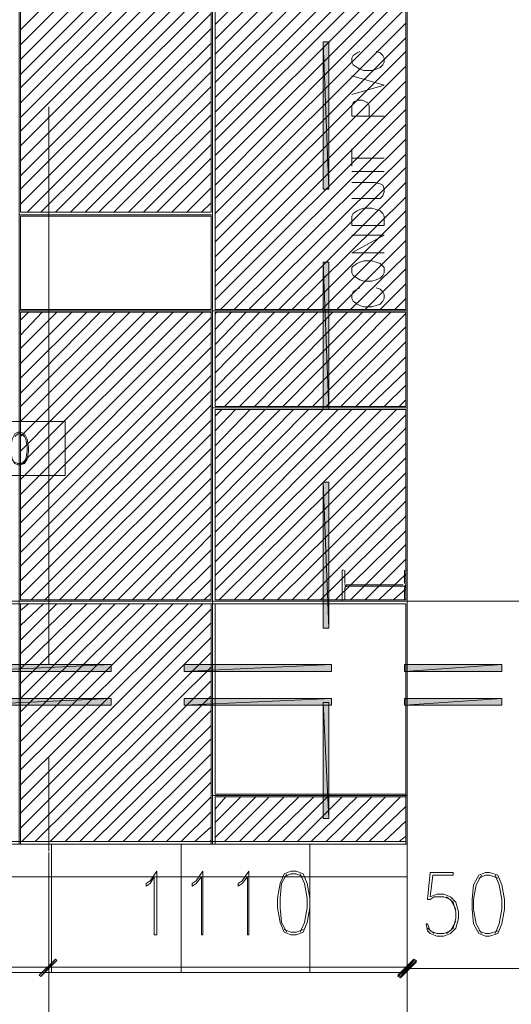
# Model space of a CAD drawing. Header units: millimetres. Extents: x 17 to 403, y 12 to 285.
# Tile 32 of 145: x 133 to 149, y 63 to 94. Entities that reach past the tile are written whole.
import ezdxf

# ---------------------------------------------------------------- set-up
doc = ezdxf.new("R2010")
doc.units = ezdxf.units.MM
doc.layers.add('FILL_000000', color=7, linetype='Continuous')
doc.layers.add('LINE_000000', color=7, linetype='Continuous')
doc.layers.add('LINE_929498', color=7, linetype='Continuous', true_color=0x929498)

msp = doc.modelspace()

# ---------------------------------------------------------------- hatches: boundary and pattern name
at = {"layer": 'FILL_000000'}
h = msp.add_hatch(color=7, dxfattribs=at)
h.dxf.hatch_style = 1
h.paths.add_polyline_path([(142.917, 93.345), (142.748, 93.345), (142.917, 88.731), (142.917, 93.345)])
h = msp.add_hatch(color=7, dxfattribs=at)
h.dxf.hatch_style = 1
h.paths.add_polyline_path([(142.748, 93.345), (142.917, 88.731), (142.748, 88.731), (142.748, 93.345)])
h = msp.add_hatch(color=7, dxfattribs=at)
h.dxf.hatch_style = 1
h.paths.add_polyline_path([(142.917, 86.445), (142.748, 86.445), (142.917, 81.83), (142.917, 86.445)])
h = msp.add_hatch(color=7, dxfattribs=at)
h.dxf.hatch_style = 1
h.paths.add_polyline_path([(142.748, 86.445), (142.917, 81.83), (142.748, 81.83), (142.748, 86.445)])
h = msp.add_hatch(color=7, dxfattribs=at)
h.dxf.hatch_style = 1
h.paths.add_polyline_path([(142.917, 79.544), (142.748, 79.544), (142.917, 74.972), (142.917, 79.544)])
h = msp.add_hatch(color=7, dxfattribs=at)
h.dxf.hatch_style = 1
h.paths.add_polyline_path([(142.748, 79.544), (142.917, 74.972), (142.748, 74.972), (142.748, 79.544)])
h = msp.add_hatch(color=7, dxfattribs=at)
h.dxf.hatch_style = 1
h.paths.add_polyline_path([(131.487, 73.829), (131.487, 73.618), (136.102, 73.829), (131.487, 73.829)])
h = msp.add_hatch(color=7, dxfattribs=at)
h.dxf.hatch_style = 1
h.paths.add_polyline_path([(131.487, 73.618), (136.102, 73.829), (136.102, 73.618), (131.487, 73.618)])
h = msp.add_hatch(color=7, dxfattribs=at)
h.dxf.hatch_style = 1
h.paths.add_polyline_path([(138.388, 73.829), (138.388, 73.618), (143.002, 73.829), (138.388, 73.829)])
h = msp.add_hatch(color=7, dxfattribs=at)
h.dxf.hatch_style = 1
h.paths.add_polyline_path([(138.388, 73.618), (143.002, 73.829), (143.002, 73.618), (138.388, 73.618)])
h = msp.add_hatch(color=7, dxfattribs=at)
h.dxf.hatch_style = 1
h.paths.add_polyline_path([(145.288, 73.829), (145.288, 73.618), (148.336, 73.829), (145.288, 73.829)])
h = msp.add_hatch(color=7, dxfattribs=at)
h.dxf.hatch_style = 1
h.paths.add_polyline_path([(145.288, 73.618), (148.336, 73.829), (148.336, 73.618), (145.288, 73.618)])
h = msp.add_hatch(color=7, dxfattribs=at)
h.dxf.hatch_style = 1
h.paths.add_polyline_path([(131.487, 72.771), (131.487, 72.559), (136.102, 72.771), (131.487, 72.771)])
h = msp.add_hatch(color=7, dxfattribs=at)
h.dxf.hatch_style = 1
h.paths.add_polyline_path([(131.487, 72.559), (136.102, 72.771), (136.102, 72.559), (131.487, 72.559)])
h = msp.add_hatch(color=7, dxfattribs=at)
h.dxf.hatch_style = 1
h.paths.add_polyline_path([(138.388, 72.771), (138.388, 72.559), (143.002, 72.771), (138.388, 72.771)])
h = msp.add_hatch(color=7, dxfattribs=at)
h.dxf.hatch_style = 1
h.paths.add_polyline_path([(138.388, 72.559), (143.002, 72.771), (143.002, 72.559), (138.388, 72.559)])
h = msp.add_hatch(color=7, dxfattribs=at)
h.dxf.hatch_style = 1
h.paths.add_polyline_path([(142.917, 72.644), (142.748, 72.644), (142.917, 69.003), (142.917, 72.644)])
h = msp.add_hatch(color=7, dxfattribs=at)
h.dxf.hatch_style = 1
h.paths.add_polyline_path([(142.748, 72.644), (142.917, 69.003), (142.748, 69.003), (142.748, 72.644)])
h = msp.add_hatch(color=7, dxfattribs=at)
h.dxf.hatch_style = 1
h.paths.add_polyline_path([(145.288, 72.771), (145.288, 72.559), (148.336, 72.771), (145.288, 72.771)])
h = msp.add_hatch(color=7, dxfattribs=at)
h.dxf.hatch_style = 1
h.paths.add_polyline_path([(145.288, 72.559), (148.336, 72.771), (148.336, 72.559), (145.288, 72.559)])
h = msp.add_hatch(color=7, dxfattribs=at)
h.dxf.hatch_style = 1
h.paths.add_polyline_path([(133.858, 64.093), (133.9, 64.05), (134.366, 64.601), (133.858, 64.093)])
h = msp.add_hatch(color=7, dxfattribs=at)
h.dxf.hatch_style = 1
h.paths.add_polyline_path([(134.366, 64.601), (133.9, 64.05), (133.858, 64.093), (134.366, 64.601)])
h = msp.add_hatch(color=7, dxfattribs=at)
h.dxf.hatch_style = 1
h.paths.add_polyline_path([(133.9, 64.05), (134.366, 64.601), (134.408, 64.558), (133.9, 64.05)])
h = msp.add_hatch(color=7, dxfattribs=at)
h.dxf.hatch_style = 1
h.paths.add_polyline_path([(134.408, 64.558), (134.366, 64.601), (133.9, 64.05), (134.408, 64.558)])
h = msp.add_hatch(color=7, dxfattribs=at)
h.dxf.hatch_style = 1
h.paths.add_polyline_path([(145.076, 64.093), (145.161, 64.05), (145.584, 64.601), (145.076, 64.093)])
h = msp.add_hatch(color=7, dxfattribs=at)
h.dxf.hatch_style = 1
h.paths.add_polyline_path([(145.584, 64.558), (145.161, 64.008), (145.076, 64.05), (145.584, 64.558)])
h = msp.add_hatch(color=7, dxfattribs=at)
h.dxf.hatch_style = 1
h.paths.add_polyline_path([(145.161, 64.05), (145.584, 64.601), (145.669, 64.558), (145.161, 64.05)])
h = msp.add_hatch(color=7, dxfattribs=at)
h.dxf.hatch_style = 1
h.paths.add_polyline_path([(145.669, 64.516), (145.584, 64.558), (145.161, 64.008), (145.669, 64.516)])

# ---------------------------------------------------------------- linework, layer by layer
at = {"layer": 'LINE_000000', "lineweight": 0}
for p, q in [((133.265, 93.726), (139.234, 99.695)), ((133.265, 93.26), (139.234, 99.229)), ((133.265, 92.795), (139.234, 98.764)), ((133.265, 92.329), (139.234, 98.298)), ((133.265, 91.906), (139.234, 97.875)), ((133.265, 91.44), (139.234, 97.409)), ((133.265, 90.974), (139.234, 96.943)), ((139.361, 93.895), (142.452, 96.986)), ((139.361, 93.43), (142.917, 96.986)), ((139.361, 92.964), (143.383, 96.986)), ((139.361, 92.498), (143.849, 96.986)), ((139.361, 92.075), (144.272, 96.986)), ((139.361, 91.609), (144.738, 96.986)), ((139.361, 91.144), (145.203, 96.986)), ((139.361, 90.678), (145.33, 96.647)), ((133.265, 90.551), (139.234, 96.52)), ((133.265, 90.085), (139.234, 96.054)), ((139.361, 90.255), (145.33, 96.224)), ((139.361, 89.789), (145.33, 95.758)), ((133.265, 89.62), (139.234, 95.589)), ((133.265, 89.154), (139.234, 95.123)), ((139.361, 89.323), (145.33, 95.292)), ((139.361, 88.858), (145.33, 94.869)), ((133.265, 88.731), (139.234, 94.7)), ((133.265, 88.265), (139.234, 94.234)), ((139.361, 88.434), (145.33, 94.403)), ((139.361, 87.969), (145.33, 93.938)), ((133.477, 88.011), (139.234, 93.768)), ((133.9, 88.011), (139.234, 93.303)), ((139.361, 87.503), (145.33, 93.472)), ((145.373, 93.26), (145.373, 75.734)), ((139.361, 87.08), (145.33, 93.049)), ((134.366, 88.011), (139.234, 92.879)), ((134.832, 88.011), (139.234, 92.414)), ((139.361, 86.614), (145.33, 92.583)), ((139.361, 86.148), (145.33, 92.117)), ((135.297, 88.011), (139.234, 91.948)), ((135.721, 88.011), (139.234, 91.482)), ((139.361, 85.683), (145.33, 91.652)), ((134.154, 91.313), (134.154, 73.829)), ((136.186, 88.011), (139.234, 91.059)), ((139.361, 85.259), (145.33, 91.228)), ((139.531, 84.963), (145.33, 90.763)), ((136.652, 88.011), (139.234, 90.593)), ((137.118, 88.011), (139.234, 90.128)), ((139.954, 84.963), (145.33, 90.297)), ((140.42, 84.963), (145.33, 89.831)), ((143.637, 89.45), (143.637, 90.001)), ((137.541, 88.011), (139.234, 89.704)), ((143.637, 89.704), (144.653, 89.704)), ((138.007, 88.011), (139.234, 89.239)), ((140.885, 84.963), (145.33, 89.408)), ((143.637, 89.281), (144.653, 89.281)), ((141.351, 84.963), (145.33, 88.942)), ((138.472, 88.011), (139.234, 88.773)), ((138.938, 88.011), (139.234, 88.307)), ((141.774, 84.963), (145.33, 88.477)), ((142.24, 84.963), (145.33, 88.053)), ((142.706, 84.963), (145.33, 87.588)), ((143.171, 84.963), (145.33, 87.122)), ((143.595, 84.963), (145.33, 86.656)), ((144.06, 84.963), (145.33, 86.233)), ((144.526, 84.963), (145.33, 85.767)), ((144.992, 84.963), (145.33, 85.302)), ((133.265, 84.624), (133.519, 84.878)), ((133.265, 84.159), (133.943, 84.878)), ((133.265, 83.735), (134.408, 84.878)), ((133.265, 83.27), (134.874, 84.878)), ((133.265, 82.804), (135.34, 84.878)), ((133.265, 82.338), (135.763, 84.878)), ((133.265, 81.915), (136.229, 84.878)), ((133.265, 81.449), (136.694, 84.878)), ((133.265, 80.984), (137.16, 84.878)), ((133.265, 80.518), (137.583, 84.878)), ((133.265, 80.095), (138.049, 84.878)), ((133.265, 79.629), (138.515, 84.878)), ((133.265, 79.163), (138.98, 84.878)), ((139.361, 84.794), (139.404, 84.878)), ((139.361, 84.328), (139.869, 84.878)), ((139.361, 83.862), (140.335, 84.878)), ((139.361, 83.439), (140.758, 84.878)), ((139.361, 82.973), (141.224, 84.878)), ((139.361, 82.508), (141.69, 84.878)), ((139.361, 82.084), (142.155, 84.878)), ((139.658, 81.915), (142.579, 84.878)), ((140.123, 81.915), (143.044, 84.878)), ((140.589, 81.915), (143.51, 84.878)), ((141.012, 81.915), (143.976, 84.878)), ((141.478, 81.915), (144.399, 84.878)), ((141.944, 81.915), (144.865, 84.878)), ((133.265, 78.698), (139.234, 84.709)), ((142.409, 81.915), (145.33, 84.836)), ((142.833, 81.915), (145.33, 84.413)), ((133.265, 78.274), (139.234, 84.243)), ((143.298, 81.915), (145.33, 83.947)), ((133.265, 77.809), (139.234, 83.778)), ((143.764, 81.915), (145.33, 83.481)), ((133.265, 77.343), (139.234, 83.312)), ((133.265, 76.92), (139.234, 82.889)), ((144.187, 81.915), (145.33, 83.016)), ((133.265, 76.454), (139.234, 82.423)), ((144.653, 81.915), (145.33, 82.592)), ((145.119, 81.915), (145.33, 82.127)), ((133.265, 75.988), (139.234, 81.957)), ((139.361, 81.619), (139.573, 81.83)), ((139.361, 81.153), (139.996, 81.83)), ((139.361, 80.687), (140.462, 81.83)), ((139.361, 80.264), (140.928, 81.83)), ((139.361, 79.798), (141.393, 81.83)), ((139.361, 79.333), (141.817, 81.83)), ((139.361, 78.867), (142.282, 81.83)), ((139.361, 78.444), (142.748, 81.83)), ((139.361, 77.978), (143.214, 81.83)), ((139.361, 77.512), (143.637, 81.83)), ((139.361, 77.047), (144.103, 81.83)), ((139.361, 76.623), (144.568, 81.83)), ((139.361, 76.158), (145.034, 81.83)), ((133.604, 75.861), (139.234, 81.492)), ((139.488, 75.861), (145.33, 81.661)), ((139.954, 75.861), (145.33, 81.238)), ((134.027, 75.861), (139.234, 81.068)), ((134.493, 75.861), (139.234, 80.603)), ((140.42, 75.861), (145.33, 80.772)), ((140.843, 75.861), (145.33, 80.306)), ((134.959, 75.861), (139.234, 80.137)), ((135.424, 75.861), (139.234, 79.671)), ((141.309, 75.861), (145.33, 79.841)), ((141.774, 75.861), (145.33, 79.417)), ((135.848, 75.861), (139.234, 79.248)), ((136.313, 75.861), (139.234, 78.782)), ((142.24, 75.861), (145.33, 78.952)), ((142.663, 75.861), (145.33, 78.486)), ((136.779, 75.861), (139.234, 78.317)), ((137.245, 75.861), (139.234, 77.893)), ((143.129, 75.861), (145.33, 78.02)), ((143.595, 75.861), (145.33, 77.597)), ((137.668, 75.861), (139.234, 77.428)), ((138.134, 75.861), (139.234, 76.962)), ((144.06, 75.861), (145.33, 77.131)), ((143.383, 76.793), (143.383, 76.793)), ((143.425, 76.369), (143.425, 76.793)), ((144.484, 75.861), (145.33, 76.666)), ((145.288, 76.793), (145.288, 76.369)), ((145.33, 76.793), (145.33, 76.793)), ((138.599, 75.861), (139.234, 76.496)), ((143.425, 75.861), (143.425, 76.242)), ((145.246, 76.327), (143.468, 76.327)), ((143.468, 76.285), (145.246, 76.285)), ((145.288, 76.242), (145.288, 75.861)), ((139.023, 75.861), (139.234, 76.073)), ((144.949, 75.861), (145.33, 76.2)), ((135.678, 75.819), (118.195, 75.819)), ((133.265, 75.523), (133.519, 75.734)), ((133.265, 75.057), (133.985, 75.734)), ((133.265, 74.591), (134.408, 75.734)), ((133.265, 74.168), (134.874, 75.734)), ((133.265, 73.702), (135.34, 75.734)), ((133.265, 73.237), (135.805, 75.734)), ((133.265, 72.771), (136.229, 75.734)), ((133.265, 72.348), (136.694, 75.734)), ((133.265, 71.882), (137.16, 75.734)), ((133.265, 71.416), (137.583, 75.734)), ((133.265, 70.951), (138.049, 75.734)), ((133.265, 70.527), (138.515, 75.734)), ((133.265, 70.062), (138.98, 75.734)), ((141.52, 75.819), (138.599, 75.819)), ((143.383, 75.861), (143.383, 75.861)), ((161.967, 75.819), (144.441, 75.819)), ((145.33, 75.861), (145.33, 75.861)), ((133.265, 69.596), (139.234, 75.565)), ((133.265, 69.173), (139.234, 75.142)), ((133.265, 68.707), (139.234, 74.676)), ((133.308, 68.284), (139.234, 74.21)), ((148.336, 73.829), (148.336, 73.618)), ((133.731, 68.284), (139.234, 73.745)), ((134.197, 68.284), (139.234, 73.321)), ((134.662, 68.284), (139.234, 72.856)), ((145.373, 72.813), (145.373, 69.892)), ((148.336, 72.771), (148.336, 72.559)), ((135.128, 68.284), (139.234, 72.39)), ((135.551, 68.284), (139.234, 71.924)), ((136.017, 68.284), (139.234, 71.501)), ((136.483, 68.284), (139.234, 71.035)), ((134.154, 70.908), (134.154, 67.987)), ((136.948, 68.284), (139.234, 70.57)), ((137.372, 68.284), (139.234, 70.146)), ((137.837, 68.284), (139.234, 69.681)), ((139.361, 69.3), (139.7, 69.681)), ((139.361, 68.876), (140.166, 69.681)), ((139.361, 68.411), (140.631, 69.681)), ((139.658, 68.284), (141.055, 69.681)), ((140.123, 68.284), (141.52, 69.681)), ((140.547, 68.284), (141.986, 69.681)), ((141.012, 68.284), (142.452, 69.681)), ((141.478, 68.284), (142.875, 69.681)), ((141.944, 68.284), (143.341, 69.681)), ((142.367, 68.284), (143.806, 69.681)), ((142.833, 68.284), (144.272, 69.681)), ((143.298, 68.284), (144.695, 69.681)), ((143.764, 68.284), (145.161, 69.681)), ((138.303, 68.284), (139.234, 69.215)), ((144.187, 68.284), (145.33, 69.384)), ((142.917, 69.003), (142.748, 69.003)), ((144.653, 68.284), (145.33, 68.919)), ((138.726, 68.284), (139.234, 68.749)), ((139.192, 68.284), (139.234, 68.326)), ((145.119, 68.284), (145.33, 68.453)), ((74.507, 68.199), (145.373, 68.199)), ((134.154, 67.945), (134.154, 63.585)), ((134.154, 67.945), (134.154, 63.585)), ((134.239, 64.177), (134.239, 68.199)), ((138.303, 64.177), (138.303, 68.199)), ((142.325, 64.177), (142.325, 68.199)), ((145.373, 67.945), (145.373, 63.542)), ((145.373, 67.945), (145.373, 63.585)), ((146.092, 67.31), (146.008, 66.463)), ((74.507, 67.183), (145.373, 67.183)), ((145.373, 66.971), (145.373, 55.965)), ((146.177, 67.225), (146.092, 66.548)), ((146.219, 65.405), (146.008, 65.574)), ((134.154, 65.066), (134.154, 55.965)), ((123.656, 64.347), (134.154, 64.347)), ((145.373, 64.347), (134.154, 64.347)), ((145.373, 64.304), (150.41, 64.304))]:
    msp.add_line(p, q, dxfattribs=at)
for points in [[(96.774, 126.407), (96.774, 75.819), (145.373, 75.819), (145.373, 126.407), (96.774, 126.407)], [(142.917, 93.345), (142.748, 93.345), (142.917, 88.731), (142.917, 93.345)], [(142.748, 93.345), (142.917, 88.731), (142.748, 88.731), (142.748, 93.345)], [(144.653, 87.588), (143.637, 87.588), (143.637, 87.884), (143.679, 87.969), (143.806, 88.053), (143.891, 88.096), (144.018, 88.138), (144.272, 88.138), (144.399, 88.096), (144.526, 88.053), (144.611, 87.969), (144.653, 87.884), (144.653, 87.588)], [(142.917, 86.445), (142.748, 86.445), (142.917, 81.83), (142.917, 86.445)], [(142.748, 86.445), (142.917, 81.83), (142.748, 81.83), (142.748, 86.445)], [(143.637, 86.106), (143.679, 86.021), (143.806, 85.937), (143.891, 85.894), (144.018, 85.852), (144.272, 85.852), (144.399, 85.894), (144.526, 85.937), (144.611, 86.021), (144.653, 86.106), (144.653, 86.275), (144.611, 86.318), (144.526, 86.402), (144.399, 86.445), (144.272, 86.487), (144.018, 86.487), (143.891, 86.445), (143.806, 86.402), (143.679, 86.318), (143.637, 86.275), (143.637, 86.106)], [(125.688, 81.449), (125.688, 79.756), (134.662, 79.756), (134.662, 81.449), (125.688, 81.449)], [(133.181, 81.111), (133.096, 81.068), (133.011, 80.899), (132.969, 80.645), (132.969, 80.518), (133.011, 80.264), (133.096, 80.137), (133.181, 80.095), (133.265, 80.095), (133.392, 80.137), (133.477, 80.264), (133.519, 80.518), (133.519, 80.645), (133.477, 80.899), (133.392, 81.068), (133.265, 81.111), (133.181, 81.111)], [(142.917, 79.544), (142.748, 79.544), (142.917, 74.972), (142.917, 79.544)], [(142.748, 79.544), (142.917, 74.972), (142.748, 74.972), (142.748, 79.544)], [(96.774, 68.199), (96.774, 75.819), (145.373, 75.819), (145.373, 68.199), (96.774, 68.199)], [(96.859, 68.284), (96.859, 75.734), (145.33, 75.734), (145.33, 68.284), (96.859, 68.284)], [(131.487, 73.829), (131.487, 73.618), (136.102, 73.829), (131.487, 73.829)], [(131.487, 73.618), (136.102, 73.829), (136.102, 73.618), (131.487, 73.618)], [(138.388, 73.829), (138.388, 73.618), (143.002, 73.829), (138.388, 73.829)], [(138.388, 73.618), (143.002, 73.829), (143.002, 73.618), (138.388, 73.618)], [(145.288, 73.829), (145.288, 73.618), (148.336, 73.829), (145.288, 73.829)], [(145.288, 73.618), (148.336, 73.829), (148.336, 73.618), (145.288, 73.618)], [(131.487, 72.771), (131.487, 72.559), (136.102, 72.771), (131.487, 72.771)], [(131.487, 72.559), (136.102, 72.771), (136.102, 72.559), (131.487, 72.559)], [(138.388, 72.771), (138.388, 72.559), (143.002, 72.771), (138.388, 72.771)], [(138.388, 72.559), (143.002, 72.771), (143.002, 72.559), (138.388, 72.559)], [(142.917, 72.644), (142.748, 72.644), (142.917, 69.003), (142.917, 72.644)], [(142.748, 72.644), (142.917, 69.003), (142.748, 69.003), (142.748, 72.644)], [(145.288, 72.771), (145.288, 72.559), (148.336, 72.771), (145.288, 72.771)], [(145.288, 72.559), (148.336, 72.771), (148.336, 72.559), (145.288, 72.559)], [(141.732, 67.352), (141.52, 67.268), (141.393, 66.971), (141.309, 66.506), (141.309, 66.209), (141.393, 65.744), (141.52, 65.447), (141.732, 65.363), (141.901, 65.363), (142.113, 65.447), (142.24, 65.744), (142.325, 66.209), (142.325, 66.506), (142.24, 66.971), (142.113, 67.268), (141.901, 67.352), (141.732, 67.352)], [(147.828, 67.31), (147.616, 67.225), (147.447, 66.929), (147.405, 66.463), (147.405, 66.167), (147.447, 65.701), (147.616, 65.405), (147.828, 65.32), (147.955, 65.32), (148.209, 65.405), (148.336, 65.701), (148.421, 66.167), (148.421, 66.463), (148.336, 66.929), (148.209, 67.225), (147.955, 67.31), (147.828, 67.31)], [(133.858, 64.093), (133.9, 64.05), (134.366, 64.601), (133.858, 64.093)], [(134.366, 64.601), (133.9, 64.05), (133.858, 64.093), (134.366, 64.601)], [(133.9, 64.05), (134.366, 64.601), (134.408, 64.558), (133.9, 64.05)], [(134.408, 64.558), (134.366, 64.601), (133.9, 64.05), (134.408, 64.558)], [(145.076, 64.093), (145.161, 64.05), (145.584, 64.601), (145.076, 64.093)], [(145.584, 64.558), (145.161, 64.008), (145.076, 64.05), (145.584, 64.558)], [(145.161, 64.05), (145.584, 64.601), (145.669, 64.558), (145.161, 64.05)], [(145.669, 64.516), (145.584, 64.558), (145.161, 64.008), (145.669, 64.516)]]:
    msp.add_lwpolyline(points, close=True, dxfattribs=at)
for points in [[(143.891, 93.049), (143.806, 93.006), (143.679, 92.922), (143.637, 92.837), (143.637, 92.71), (143.679, 92.625), (143.806, 92.541), (143.891, 92.498), (144.018, 92.456), (144.272, 92.456), (144.399, 92.498), (144.526, 92.541), (144.611, 92.625), (144.653, 92.71), (144.653, 92.837), (144.611, 92.922), (144.526, 93.006), (144.399, 93.049)], [(143.637, 91.694), (144.653, 91.99), (143.637, 92.287)], [(144.653, 91.017), (143.637, 91.017), (143.637, 91.355), (143.679, 91.44), (143.722, 91.482), (143.849, 91.525), (143.976, 91.525), (144.06, 91.482), (144.145, 91.44), (144.187, 91.355), (144.187, 91.017)], [(143.637, 88.434), (144.357, 88.434), (144.526, 88.434), (144.611, 88.519), (144.653, 88.646), (144.653, 88.731), (144.611, 88.858), (144.526, 88.9), (144.357, 88.942), (143.637, 88.942)], [(144.653, 86.741), (143.637, 86.741), (144.653, 87.291), (143.637, 87.291)], [(143.891, 85.64), (143.806, 85.598), (143.679, 85.513), (143.637, 85.429), (143.637, 85.302), (143.679, 85.217), (143.806, 85.132), (143.891, 85.09), (144.018, 85.048), (144.272, 85.048), (144.399, 85.09), (144.526, 85.132), (144.611, 85.217), (144.653, 85.302), (144.653, 85.429), (144.611, 85.513), (144.526, 85.598), (144.399, 85.64)], [(133.392, 80.984), (133.265, 81.068), (133.181, 81.068), (133.096, 80.984)], [(133.35, 80.137), (133.435, 80.264), (133.477, 80.518), (133.477, 80.645), (133.435, 80.899), (133.35, 81.068)], [(133.096, 80.179), (133.181, 80.137), (133.265, 80.137), (133.392, 80.179)], [(143.383, 76.793), (143.341, 76.793), (143.341, 75.819), (143.383, 75.819)], [(145.33, 75.819), (145.373, 75.819), (145.373, 76.793), (145.33, 76.793)], [(143.425, 76.348), (143.427, 76.335), (143.43, 76.323), (143.436, 76.313), (143.444, 76.303), (143.453, 76.296), (143.464, 76.29), (143.476, 76.286), (143.489, 76.285)], [(143.489, 76.285), (143.476, 76.283), (143.464, 76.28), (143.453, 76.274), (143.444, 76.266), (143.436, 76.257), (143.43, 76.246), (143.427, 76.234), (143.425, 76.221)], [(145.267, 76.285), (145.28, 76.286), (145.292, 76.29), (145.302, 76.296), (145.312, 76.303), (145.319, 76.313), (145.325, 76.323), (145.329, 76.335), (145.33, 76.348)], [(145.33, 76.221), (145.329, 76.234), (145.325, 76.246), (145.319, 76.257), (145.312, 76.266), (145.302, 76.274), (145.292, 76.28), (145.28, 76.283), (145.267, 76.285)], [(74.507, 68.199), (74.507, 64.177), (145.373, 64.177), (145.373, 68.199)], [(137.202, 66.971), (137.329, 67.056), (137.541, 67.352), (137.541, 65.363)], [(138.642, 66.971), (138.769, 67.056), (138.98, 67.352), (138.98, 65.363)], [(140.081, 66.971), (140.208, 67.056), (140.42, 67.352), (140.42, 65.363)], [(146.092, 67.31), (146.812, 67.31), (146.812, 67.225), (146.177, 67.225)], [(137.202, 66.971), (137.202, 66.887), (137.329, 66.971), (137.456, 67.183), (137.456, 65.363), (137.541, 65.363)], [(138.642, 66.971), (138.642, 66.887), (138.769, 66.971), (138.938, 67.183), (138.938, 65.363), (138.98, 65.363)], [(140.081, 66.971), (140.081, 66.887), (140.208, 66.971), (140.377, 67.183), (140.377, 65.363), (140.42, 65.363)], [(141.605, 67.268), (141.436, 66.971), (141.393, 66.506), (141.393, 66.209), (141.436, 65.744), (141.605, 65.447)], [(142.113, 67.183), (141.901, 67.268), (141.732, 67.268), (141.52, 67.183)], [(142.028, 65.447), (142.155, 65.744), (142.24, 66.209), (142.24, 66.506), (142.155, 66.971), (142.028, 67.268)], [(147.701, 67.225), (147.532, 66.929), (147.447, 66.463), (147.447, 66.167), (147.532, 65.701), (147.701, 65.405)], [(148.209, 67.141), (147.955, 67.225), (147.828, 67.225), (147.616, 67.141)], [(148.124, 65.405), (148.251, 65.701), (148.336, 66.167), (148.336, 66.463), (148.251, 66.929), (148.124, 67.225)], [(146.092, 66.548), (146.304, 66.633), (146.516, 66.633), (146.727, 66.548), (146.897, 66.379), (146.981, 66.082), (146.981, 65.871), (146.897, 65.574), (146.727, 65.405), (146.516, 65.32), (146.304, 65.32), (146.092, 65.405), (146.008, 65.49), (145.965, 65.701), (146.008, 65.701)], [(146.008, 66.463), (146.092, 66.463), (146.219, 66.548), (146.516, 66.548), (146.727, 66.463), (146.897, 66.167)], [(146.6, 66.548), (146.812, 66.379), (146.897, 66.082), (146.897, 65.871), (146.812, 65.574), (146.6, 65.405)], [(146.897, 65.786), (146.727, 65.49), (146.516, 65.405), (146.304, 65.405), (146.092, 65.49), (146.008, 65.701)], [(141.52, 65.532), (141.732, 65.447), (141.901, 65.447), (142.113, 65.532)], [(147.616, 65.49), (147.828, 65.405), (147.955, 65.405), (148.209, 65.49)]]:
    msp.add_lwpolyline(points, dxfattribs=at)
at = {"layer": 'LINE_929498', "lineweight": 0}
for points in [[(139.277, 100.076), (139.277, 87.926), (133.223, 87.926), (133.223, 100.076), (139.277, 100.076)], [(139.234, 100.034), (139.234, 88.011), (133.265, 88.011), (133.265, 100.034), (139.234, 100.034)], [(145.373, 97.07), (145.373, 84.921), (139.277, 84.921), (139.277, 97.07), (145.373, 97.07)], [(145.33, 96.986), (145.33, 84.963), (139.361, 84.963), (139.361, 96.986), (145.33, 96.986)], [(139.277, 87.926), (139.277, 84.921), (133.223, 84.921), (133.223, 87.926), (139.277, 87.926)], [(139.234, 87.884), (139.234, 84.963), (133.265, 84.963), (133.265, 87.884), (139.234, 87.884)], [(139.277, 84.921), (139.277, 75.819), (133.223, 75.819), (133.223, 84.921), (139.277, 84.921)], [(139.234, 84.878), (139.234, 75.861), (133.265, 75.861), (133.265, 84.878), (139.234, 84.878)], [(145.373, 84.921), (145.373, 81.873), (139.277, 81.873), (139.277, 84.921), (145.373, 84.921)], [(145.33, 84.878), (145.33, 81.915), (139.361, 81.915), (139.361, 84.878), (145.33, 84.878)], [(139.277, 81.873), (139.277, 75.819), (145.373, 75.819), (145.373, 81.873), (139.277, 81.873)], [(139.361, 81.83), (139.361, 75.861), (145.33, 75.861), (145.33, 81.83), (139.361, 81.83)], [(139.277, 69.723), (139.277, 75.819), (145.373, 75.819), (145.373, 69.723), (139.277, 69.723)], [(139.361, 69.765), (139.361, 75.734), (145.33, 75.734), (145.33, 69.765), (139.361, 69.765)]]:
    msp.add_lwpolyline(points, close=True, dxfattribs=at)
for points in [[(133.223, 68.199), (133.223, 75.819), (139.277, 75.819), (139.277, 68.199)], [(133.265, 68.199), (133.265, 75.734), (139.234, 75.734), (139.234, 68.199)], [(139.277, 68.199), (139.277, 69.723), (145.373, 69.723), (145.373, 68.199)], [(139.361, 68.199), (139.361, 69.681), (145.33, 69.681), (145.33, 68.199)]]:
    msp.add_lwpolyline(points, dxfattribs=at)

doc.saveas('drawing.dxf')
